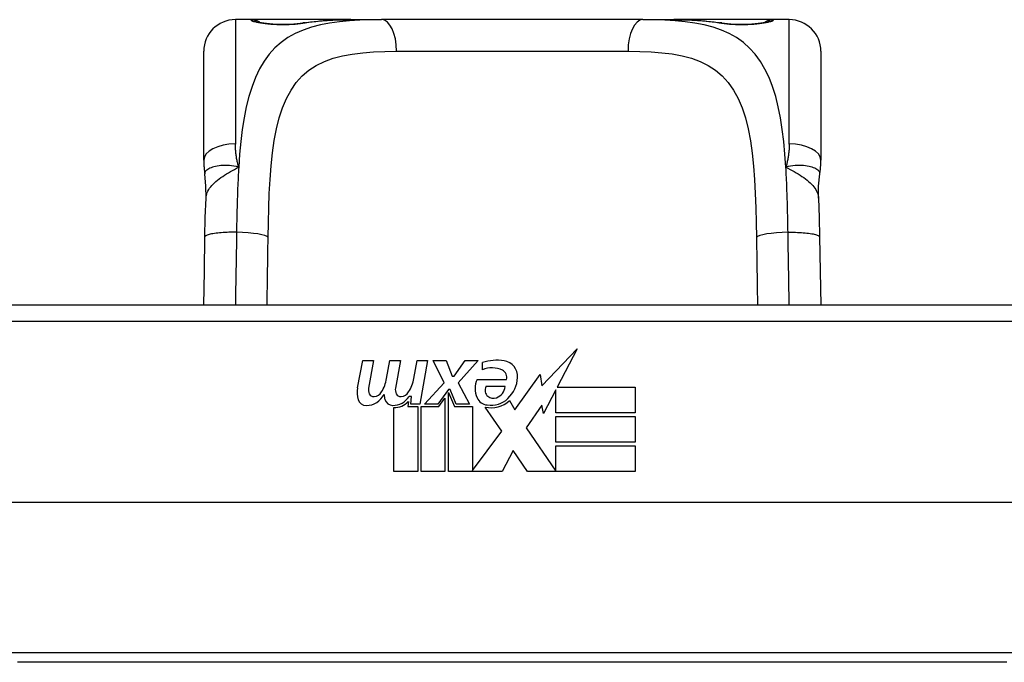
# Model space of a CAD drawing. Header units: inches. Extents: x 12 to 399, y 35 to 188.
# Tile 7 of 256: x 15.795 to 17.02, y 36.236 to 37.035. Entities that reach past the tile are written whole.
import ezdxf

# ---------------------------------------------------------------- set-up
doc = ezdxf.new("R2010")
doc.units = ezdxf.units.IN
doc.header["$MEASUREMENT"] = 0
doc.layers.add('Visible Edges(ANSI)', color=7, linetype='Continuous', lineweight=25)
doc.layers.add('Visible Tangent Edges(ANSI)', color=7, linetype='Continuous', lineweight=25)

msp = doc.modelspace()

# ---------------------------------------------------------------- linework, layer by layer
at = {"layer": 'Visible Edges(ANSI)'}
for p, q in [((16.0835, 37.0355), (16.0638, 37.0355)), ((16.2073, 37.0355), (16.0835, 37.0355)), ((16.2073, 37.0355), (16.2457, 37.0355)), ((16.5709, 37.0355), (16.2457, 37.0355)), ((16.5709, 37.0355), (16.6093, 37.0355)), ((16.7331, 37.0355), (16.6093, 37.0355)), ((16.7528, 37.0355), (16.7331, 37.0355)), ((16.0245, 36.8607), (16.0245, 36.9961)), ((16.7922, 36.9961), (16.7922, 36.8607)), ((17.1563, 36.6801), (15.6603, 36.6801)), ((16.445, 36.5796), (16.4889, 36.6258)), ((16.4889, 36.6258), (16.464, 36.5781)), ((16.2157, 36.5771), (16.2223, 36.6114)), ((16.2223, 36.6114), (16.2355, 36.6114)), ((16.2355, 36.6114), (16.2294, 36.5769)), ((16.252, 36.5889), (16.2559, 36.6114)), ((16.2559, 36.6114), (16.2691, 36.6114)), ((16.2691, 36.6114), (16.263, 36.5769)), ((16.2859, 36.5889), (16.2898, 36.6114)), ((16.2898, 36.6114), (16.303, 36.6114)), ((16.303, 36.6114), (16.2934, 36.5568)), ((16.3099, 36.6114), (16.3261, 36.6114)), ((16.3234, 36.5833), (16.3099, 36.6114)), ((16.3261, 36.6114), (16.3336, 36.5919)), ((16.336, 36.5919), (16.3495, 36.6114)), ((16.3657, 36.6114), (16.3411, 36.5835)), ((16.3495, 36.6114), (16.3657, 36.6114)), ((16.3711, 36.5997), (16.3711, 36.6087)), ((16.3336, 36.5919), (16.336, 36.5919)), ((16.4116, 36.5498), (16.443, 36.5938)), ((16.443, 36.5938), (16.445, 36.5796)), ((16.2991, 36.5568), (16.3234, 36.5833)), ((16.3411, 36.5835), (16.3549, 36.5568)), ((16.3645, 36.5877), (16.4011, 36.5877)), ((16.3288, 36.5752), (16.3155, 36.5568)), ((16.3309, 36.5752), (16.3288, 36.5752)), ((16.3288, 36.5716), (16.3363, 36.554)), ((16.3288, 36.4731), (16.3288, 36.5716)), ((16.3387, 36.5568), (16.3309, 36.5752)), ((16.3996, 36.5787), (16.3756, 36.5787)), ((16.4623, 36.5748), (16.447, 36.5454)), ((16.4623, 36.546), (16.4623, 36.5748)), ((16.464, 36.5781), (16.561, 36.5781)), ((16.561, 36.5781), (16.561, 36.546)), ((16.279, 36.5601), (16.2784, 36.554)), ((16.2829, 36.5664), (16.28, 36.5664)), ((16.282, 36.5568), (16.2829, 36.5664)), ((16.2934, 36.5568), (16.282, 36.5568)), ((16.3155, 36.5568), (16.2991, 36.5568)), ((16.3171, 36.554), (16.3246, 36.5643)), ((16.3246, 36.5643), (16.3246, 36.4731)), ((16.3549, 36.5568), (16.3387, 36.5568)), ((16.4047, 36.5613), (16.4116, 36.5498)), ((16.4451, 36.5555), (16.4254, 36.5274)), ((16.447, 36.5454), (16.4451, 36.5555)), ((16.261, 36.4731), (16.261, 36.5526)), ((16.2784, 36.554), (16.2907, 36.554)), ((16.2907, 36.554), (16.2907, 36.4731)), ((16.2949, 36.554), (16.3171, 36.554)), ((16.2949, 36.4731), (16.2949, 36.554)), ((16.3363, 36.554), (16.3588, 36.554)), ((16.3588, 36.554), (16.3588, 36.4744)), ((16.3954, 36.5234), (16.3747, 36.5532)), ((16.561, 36.546), (16.4623, 36.546)), ((16.4623, 36.5415), (16.561, 36.5415)), ((16.4623, 36.5094), (16.4623, 36.5415)), ((16.561, 36.5415), (16.561, 36.5094)), ((16.3588, 36.4744), (16.3954, 36.5234)), ((16.4254, 36.5274), (16.4623, 36.4737)), ((16.561, 36.5094), (16.4623, 36.5094)), ((16.4096, 36.4992), (16.3957, 36.4731)), ((16.4272, 36.4731), (16.4096, 36.4992)), ((16.4623, 36.5052), (16.561, 36.5052)), ((16.4623, 36.4737), (16.4623, 36.5052)), ((16.561, 36.5052), (16.561, 36.4731)), ((16.2907, 36.4731), (16.261, 36.4731)), ((16.3246, 36.4731), (16.2949, 36.4731)), ((16.3957, 36.4731), (16.3288, 36.4731)), ((16.561, 36.4731), (16.4272, 36.4731)), ((17.5652, 36.4344), (15.2514, 36.4344)), ((17.0238, 36.2356), (15.7928, 36.2356))]:
    msp.add_line(p, q, dxfattribs=at)
at = {"layer": 'Visible Edges(ANSI)', "flags": 128}
for points in [[(16.0914, 37.0329), (16.0921, 37.0328), (16.0937, 37.0324), (16.099, 37.0314), (16.1061, 37.0306), (16.1145, 37.0299), (16.1236, 37.0298), (16.1325, 37.03), (16.1408, 37.0307), (16.1476, 37.0316)], [(16.1476, 37.0316), (16.1619, 37.0334), (16.1766, 37.0346), (16.1918, 37.0353), (16.2073, 37.0355)], [(16.6093, 37.0355), (16.6248, 37.0353), (16.64, 37.0346), (16.6547, 37.0334), (16.669, 37.0316)], [(16.669, 37.0316), (16.6759, 37.0307), (16.6842, 37.03), (16.6931, 37.0298), (16.7021, 37.0299), (16.7105, 37.0306), (16.7177, 37.0314), (16.7229, 37.0324), (16.7245, 37.0328), (16.7252, 37.0329)], [(16.0245, 36.8607), (16.0245, 36.86), (16.0245, 36.8593), (16.0245, 36.8586), (16.0245, 36.8579), (16.0245, 36.8572), (16.0245, 36.8565), (16.0246, 36.8557), (16.0246, 36.855), (16.0246, 36.8543), (16.0247, 36.8536), (16.0247, 36.8529), (16.0248, 36.8522), (16.0248, 36.8514), (16.0249, 36.8507), (16.0249, 36.85), (16.025, 36.8493), (16.0251, 36.8486), (16.0252, 36.8478), (16.0252, 36.8471), (16.0253, 36.8464), (16.0254, 36.8457), (16.0255, 36.845), (16.0256, 36.8442), (16.0257, 36.8435)], [(16.7909, 36.8435), (16.791, 36.8442), (16.7911, 36.845), (16.7912, 36.8457), (16.7913, 36.8464), (16.7914, 36.8471), (16.7915, 36.8478), (16.7916, 36.8486), (16.7916, 36.8493), (16.7917, 36.85), (16.7918, 36.8507), (16.7918, 36.8514), (16.7919, 36.8522), (16.7919, 36.8529), (16.792, 36.8536), (16.792, 36.8543), (16.792, 36.855), (16.7921, 36.8557), (16.7921, 36.8565), (16.7921, 36.8572), (16.7921, 36.8579), (16.7922, 36.8586), (16.7922, 36.8593), (16.7922, 36.86), (16.7922, 36.8607)], [(16.0273, 36.8132), (16.0272, 36.8284), (16.0257, 36.8435)], [(16.7894, 36.8132), (16.7894, 36.8284), (16.7909, 36.8435)], [(16.0259, 36.7651), (16.0264, 36.7894), (16.0273, 36.8132)], [(16.7894, 36.8132), (16.7902, 36.7894), (16.7907, 36.7651)], [(16.0246, 36.6801), (16.0252, 36.7223), (16.0259, 36.7651)], [(16.7907, 36.7651), (16.7914, 36.7223), (16.792, 36.6801)]]:
    msp.add_lwpolyline(points, dxfattribs=at)
at = {"layer": 'Visible Edges(ANSI)'}
for centre, radius, start, end in [((16.0638, 36.9961), 0.0394, 90, 180), ((16.0835, 37.0158), 0.0197, 56.88, 90), ((16.7331, 37.0158), 0.0197, 90, 123.12), ((16.7528, 36.9961), 0.0394, 0, 90), ((16.3892, 36.5508), 0.0607, 81.5605, 107.3343), ((16.3952, 36.5913), 0.0197, 356.5646, 81.5605), ((16.3829, 36.5714), 0.0307, 64.6784, 112.5609), ((16.3919, 36.5904), 0.0096, 343.5261, 64.6784), ((16.206, 36.5963), 0.0465, 328.5584, 350.8257), ((16.2401, 36.597), 0.0465, 327.5992, 350), ((16.3903, 36.5763), 0.0282, 156.1555, 203.8445), ((16.3752, 36.5925), 0.0398, 314.1684, 356.5646), ((16.2439, 36.5716), 0.0288, 169, 198.4748), ((16.2267, 36.5799), 0.0246, 269.6788, 333.9508), ((16.2416, 36.5748), 0.0123, 169.9922, 203.5487), ((16.2358, 36.5723), 0.006, 203.5487, 276.1027), ((16.2351, 36.5788), 0.0126, 276.1027, 327.6083), ((16.2775, 36.5709), 0.0288, 183.6169, 196.9928), ((16.2751, 36.5748), 0.0123, 170, 203.5571), ((16.2694, 36.5723), 0.006, 203.5571, 276.03), ((16.2687, 36.5788), 0.0126, 276.03, 327.5992), ((16.384, 36.5741), 0.00955, 151.4547, 231.1652), ((16.3829, 36.5808), 0.0168, 289.3797, 352.9975), ((16.2266, 36.5658), 0.0105, 198.4748, 269.6788), ((16.2596, 36.5655), 0.0101, 196.9928, 269.4776), ((16.2597, 36.5793), 0.024, 269.4776, 327.4114), ((16.2615, 36.5766), 0.024, 268.7952, 316.5849), ((16.3784, 36.5711), 0.0152, 203.8445, 265.0802), ((16.3821, 36.5854), 0.033, 257.079, 313.1785), ((16.3821, 36.5854), 0.0299, 260.4085, 314.1684), ((16.3849, 36.5752), 0.0109, 231.1652, 289.3797)]:
    msp.add_arc(centre, radius, start, end, dxfattribs=at)
at = {"layer": 'Visible Tangent Edges(ANSI)'}
for p, q in [((16.0638, 37.0355), (16.0638, 36.8807)), ((16.0835, 37.0348), (16.0835, 37.0355)), ((16.7331, 37.0355), (16.7331, 37.0348)), ((16.7528, 36.8807), (16.7528, 37.0355)), ((16.2643, 36.9961), (16.5523, 36.9961)), ((15.6603, 36.6604), (17.1563, 36.6604)), ((17.0405, 36.2474), (15.7762, 36.2474))]:
    msp.add_line(p, q, dxfattribs=at)
at = {"layer": 'Visible Tangent Edges(ANSI)', "flags": 128}
for points in [[(16.2457, 37.0355), (16.232, 37.0353), (16.2187, 37.0349), (16.2057, 37.0341), (16.1932, 37.0329), (16.1811, 37.0312), (16.1696, 37.029), (16.1586, 37.0261), (16.1481, 37.0226), (16.1383, 37.0183), (16.1292, 37.0132), (16.1207, 37.0072), (16.113, 37.0003), (16.106, 36.9924), (16.0996, 36.9837), (16.0939, 36.9741), (16.0889, 36.9636), (16.0845, 36.9522), (16.0806, 36.94), (16.0774, 36.927), (16.0747, 36.9132), (16.0724, 36.8988), (16.0706, 36.8837), (16.0691, 36.8681), (16.068, 36.8519)], [(16.0835, 37.0348), (16.0837, 37.0346), (16.0843, 37.0342), (16.0852, 37.0338), (16.0865, 37.0334), (16.0882, 37.033), (16.0902, 37.0325), (16.0925, 37.032), (16.095, 37.0316), (16.0979, 37.0311), (16.101, 37.0307), (16.1043, 37.0303), (16.1078, 37.03), (16.1115, 37.0297), (16.1152, 37.0295), (16.1191, 37.0294), (16.1229, 37.0294), (16.1268, 37.0294), (16.1306, 37.0295), (16.1343, 37.0298), (16.138, 37.03), (16.1415, 37.0303), (16.1448, 37.0307), (16.1479, 37.0311), (16.1507, 37.0316)], [(16.1507, 37.0316), (16.1529, 37.0319), (16.1551, 37.0323), (16.1572, 37.0326), (16.1595, 37.0329), (16.1617, 37.0331), (16.1639, 37.0334), (16.1662, 37.0336), (16.1685, 37.0339), (16.1708, 37.0341), (16.1731, 37.0343), (16.1755, 37.0344), (16.1778, 37.0346), (16.1802, 37.0348), (16.1826, 37.0349), (16.185, 37.035), (16.1874, 37.0351), (16.1899, 37.0352), (16.1923, 37.0353), (16.1948, 37.0353), (16.1973, 37.0354), (16.1998, 37.0354), (16.2023, 37.0354), (16.2048, 37.0355), (16.2073, 37.0355)], [(16.7487, 36.8519), (16.7475, 36.8681), (16.746, 36.8837), (16.7442, 36.8987), (16.742, 36.9132), (16.7393, 36.9269), (16.7361, 36.94), (16.7322, 36.9522), (16.7278, 36.9635), (16.7227, 36.974), (16.717, 36.9836), (16.7106, 36.9924), (16.7036, 37.0002), (16.6958, 37.0071), (16.6874, 37.0132), (16.6783, 37.0183), (16.6685, 37.0226), (16.6581, 37.0261), (16.6472, 37.029), (16.6356, 37.0313), (16.6236, 37.0329), (16.611, 37.0341), (16.598, 37.0349), (16.5847, 37.0353), (16.5709, 37.0355)], [(16.6093, 37.0355), (16.6118, 37.0355), (16.6144, 37.0354), (16.6169, 37.0354), (16.6194, 37.0354), (16.6219, 37.0353), (16.6243, 37.0353), (16.6268, 37.0352), (16.6292, 37.0351), (16.6316, 37.035), (16.634, 37.0349), (16.6364, 37.0348), (16.6388, 37.0346), (16.6412, 37.0344), (16.6435, 37.0343), (16.6458, 37.0341), (16.6481, 37.0339), (16.6504, 37.0336), (16.6527, 37.0334), (16.6549, 37.0331), (16.6572, 37.0329), (16.6594, 37.0326), (16.6616, 37.0323), (16.6638, 37.0319), (16.6659, 37.0316)], [(16.6659, 37.0316), (16.6688, 37.0311), (16.6719, 37.0307), (16.6752, 37.0303), (16.6787, 37.03), (16.6823, 37.0297), (16.6861, 37.0295), (16.6899, 37.0294), (16.6938, 37.0294), (16.6977, 37.0294), (16.7015, 37.0295), (16.7052, 37.0297), (16.7089, 37.03), (16.7124, 37.0303), (16.7157, 37.0307), (16.7188, 37.0311), (16.7217, 37.0316), (16.7242, 37.032), (16.7265, 37.0325), (16.7284, 37.033), (16.7301, 37.0334), (16.7314, 37.0338), (16.7323, 37.0342), (16.7329, 37.0346), (16.7331, 37.0348)], [(16.1045, 36.7645), (16.1048, 36.783), (16.1053, 36.8013), (16.106, 36.8193), (16.1069, 36.8367), (16.1082, 36.8535), (16.1099, 36.8696), (16.1121, 36.885), (16.1148, 36.8996), (16.1183, 36.9133), (16.1224, 36.9259), (16.1274, 36.9374), (16.1331, 36.9479), (16.1396, 36.9573), (16.147, 36.9656), (16.1553, 36.9727), (16.1645, 36.9786), (16.1746, 36.9835), (16.1854, 36.9874), (16.197, 36.9905), (16.2093, 36.9927), (16.2223, 36.9943), (16.2358, 36.9954), (16.2498, 36.9959), (16.2643, 36.9961)], [(16.5523, 36.9961), (16.5669, 36.9959), (16.5809, 36.9954), (16.5945, 36.9944), (16.6074, 36.9928), (16.6197, 36.9905), (16.6313, 36.9874), (16.6421, 36.9835), (16.6522, 36.9786), (16.6613, 36.9726), (16.6696, 36.9654), (16.677, 36.9572), (16.6836, 36.9478), (16.6894, 36.9373), (16.6943, 36.9257), (16.6985, 36.9131), (16.7019, 36.8994), (16.7046, 36.8848), (16.7068, 36.8693), (16.7085, 36.8532), (16.7098, 36.8364), (16.7107, 36.819), (16.7114, 36.8012), (16.7118, 36.783), (16.7121, 36.7645)], [(16.068, 36.8519), (16.0676, 36.8531), (16.0673, 36.8543), (16.067, 36.8555), (16.0667, 36.8567), (16.0664, 36.8579), (16.0661, 36.8591), (16.0659, 36.8603), (16.0656, 36.8616), (16.0654, 36.8628), (16.0652, 36.864), (16.065, 36.8652), (16.0648, 36.8664), (16.0647, 36.8676), (16.0645, 36.8688), (16.0644, 36.87), (16.0643, 36.8712), (16.0642, 36.8724), (16.0641, 36.8736), (16.064, 36.8748), (16.0639, 36.876), (16.0639, 36.8772), (16.0639, 36.8784), (16.0638, 36.8796), (16.0638, 36.8807)], [(16.7528, 36.8807), (16.7528, 36.8796), (16.7528, 36.8784), (16.7527, 36.8772), (16.7527, 36.876), (16.7526, 36.8748), (16.7526, 36.8736), (16.7525, 36.8724), (16.7524, 36.8712), (16.7522, 36.87), (16.7521, 36.8688), (16.752, 36.8676), (16.7518, 36.8664), (16.7516, 36.8652), (16.7514, 36.864), (16.7512, 36.8628), (16.751, 36.8616), (16.7508, 36.8603), (16.7505, 36.8591), (16.7502, 36.8579), (16.75, 36.8567), (16.7497, 36.8555), (16.7493, 36.8543), (16.749, 36.8531), (16.7487, 36.8519)], [(16.068, 36.8519), (16.065, 36.8527), (16.062, 36.8533), (16.0591, 36.8537), (16.0563, 36.854), (16.0536, 36.8541), (16.0509, 36.8541), (16.0484, 36.854), (16.0459, 36.8538), (16.0436, 36.8536), (16.0413, 36.8532), (16.0392, 36.8528), (16.0372, 36.8523), (16.0353, 36.8518), (16.0336, 36.8512), (16.032, 36.8505), (16.0306, 36.8498), (16.0294, 36.8491), (16.0283, 36.8483), (16.0274, 36.8476), (16.0267, 36.8468), (16.0262, 36.846), (16.0259, 36.8451), (16.0257, 36.8443), (16.0257, 36.8435)], [(16.0273, 36.8132), (16.0274, 36.815), (16.0278, 36.8168), (16.0283, 36.8186), (16.0289, 36.8204), (16.0297, 36.8222), (16.0307, 36.8239), (16.0318, 36.8257), (16.0331, 36.8274), (16.0346, 36.8291), (16.0361, 36.8308), (16.0378, 36.8325), (16.0396, 36.8341), (16.0416, 36.8357), (16.0436, 36.8373), (16.0458, 36.8389), (16.048, 36.8404), (16.0503, 36.8419), (16.0527, 36.8434), (16.0551, 36.8449), (16.0576, 36.8463), (16.0602, 36.8477), (16.0628, 36.8491), (16.0654, 36.8505), (16.068, 36.8519)], [(16.068, 36.8519), (16.0678, 36.8487), (16.0676, 36.8455), (16.0674, 36.8422), (16.0672, 36.8389), (16.0671, 36.8356), (16.0669, 36.8323), (16.0668, 36.829), (16.0666, 36.8256), (16.0665, 36.8223), (16.0664, 36.8189), (16.0663, 36.8155), (16.0662, 36.8121), (16.0661, 36.8087), (16.066, 36.8053), (16.0659, 36.8019), (16.0658, 36.7985), (16.0657, 36.795), (16.0656, 36.7916), (16.0656, 36.7881), (16.0655, 36.7847), (16.0654, 36.7812), (16.0654, 36.7778), (16.0653, 36.7743), (16.0653, 36.7708)], [(16.7909, 36.8435), (16.7909, 36.8443), (16.7908, 36.8451), (16.7904, 36.846), (16.7899, 36.8468), (16.7892, 36.8476), (16.7883, 36.8483), (16.7872, 36.8491), (16.786, 36.8498), (16.7846, 36.8505), (16.783, 36.8512), (16.7813, 36.8518), (16.7795, 36.8523), (16.7775, 36.8528), (16.7753, 36.8532), (16.7731, 36.8536), (16.7707, 36.8538), (16.7682, 36.854), (16.7657, 36.8541), (16.763, 36.8541), (16.7603, 36.854), (16.7575, 36.8537), (16.7546, 36.8533), (16.7517, 36.8527), (16.7487, 36.8519)], [(16.7487, 36.8519), (16.7513, 36.8505), (16.7539, 36.8491), (16.7564, 36.8477), (16.759, 36.8463), (16.7615, 36.8449), (16.7639, 36.8434), (16.7663, 36.8419), (16.7686, 36.8404), (16.7709, 36.8389), (16.773, 36.8373), (16.7751, 36.8357), (16.777, 36.8341), (16.7788, 36.8325), (16.7805, 36.8308), (16.7821, 36.8291), (16.7835, 36.8274), (16.7848, 36.8257), (16.7859, 36.8239), (16.7869, 36.8222), (16.7877, 36.8204), (16.7884, 36.8186), (16.7889, 36.8168), (16.7892, 36.815), (16.7894, 36.8132)], [(16.7514, 36.7708), (16.7513, 36.7743), (16.7513, 36.7778), (16.7512, 36.7813), (16.7511, 36.7847), (16.7511, 36.7882), (16.751, 36.7917), (16.7509, 36.7951), (16.7509, 36.7985), (16.7508, 36.802), (16.7507, 36.8054), (16.7506, 36.8088), (16.7505, 36.8122), (16.7504, 36.8156), (16.7503, 36.819), (16.7501, 36.8223), (16.75, 36.8257), (16.7499, 36.829), (16.7497, 36.8323), (16.7496, 36.8356), (16.7494, 36.8389), (16.7492, 36.8422), (16.7491, 36.8455), (16.7489, 36.8487), (16.7487, 36.8519)], [(16.0653, 36.7708), (16.063, 36.7708), (16.0606, 36.7708), (16.0583, 36.7708), (16.0558, 36.7708), (16.0534, 36.7707), (16.051, 36.7706), (16.0486, 36.7705), (16.0463, 36.7703), (16.044, 36.7701), (16.0418, 36.7699), (16.0397, 36.7697), (16.0377, 36.7694), (16.0358, 36.7691), (16.0341, 36.7688), (16.0325, 36.7685), (16.0311, 36.7681), (16.0299, 36.7678), (16.0288, 36.7674), (16.0279, 36.767), (16.0272, 36.7666), (16.0266, 36.7663), (16.0262, 36.7659), (16.026, 36.7655), (16.0259, 36.7651)], [(16.0653, 36.7708), (16.0652, 36.767), (16.0652, 36.7631), (16.0651, 36.7593), (16.065, 36.7555), (16.065, 36.7516), (16.0649, 36.7478), (16.0648, 36.744), (16.0648, 36.7402), (16.0647, 36.7364), (16.0646, 36.7326), (16.0646, 36.7288), (16.0645, 36.725), (16.0644, 36.7212), (16.0644, 36.7175), (16.0643, 36.7137), (16.0642, 36.7099), (16.0642, 36.7062), (16.0641, 36.7024), (16.0641, 36.6987), (16.064, 36.695), (16.064, 36.6913), (16.064, 36.6875), (16.0639, 36.6838), (16.0639, 36.6801)], [(16.1034, 36.6801), (16.1034, 36.6836), (16.1034, 36.6871), (16.1035, 36.6905), (16.1035, 36.694), (16.1035, 36.6975), (16.1036, 36.701), (16.1036, 36.7045), (16.1037, 36.708), (16.1037, 36.7115), (16.1038, 36.715), (16.1038, 36.7185), (16.1039, 36.722), (16.1039, 36.7255), (16.104, 36.729), (16.104, 36.7326), (16.1041, 36.7361), (16.1041, 36.7396), (16.1042, 36.7432), (16.1042, 36.7467), (16.1043, 36.7503), (16.1043, 36.7538), (16.1044, 36.7574), (16.1044, 36.761), (16.1045, 36.7645)], [(16.7121, 36.7645), (16.7122, 36.761), (16.7122, 36.7574), (16.7123, 36.7539), (16.7123, 36.7503), (16.7124, 36.7468), (16.7124, 36.7432), (16.7125, 36.7397), (16.7125, 36.7362), (16.7126, 36.7326), (16.7126, 36.7291), (16.7127, 36.7256), (16.7127, 36.722), (16.7128, 36.7185), (16.7128, 36.715), (16.7129, 36.7115), (16.7129, 36.708), (16.713, 36.7045), (16.713, 36.701), (16.7131, 36.6975), (16.7131, 36.694), (16.7132, 36.6905), (16.7132, 36.687), (16.7132, 36.6836), (16.7133, 36.6801)], [(16.7514, 36.7708), (16.7537, 36.7708), (16.756, 36.7708), (16.7584, 36.7708), (16.7608, 36.7708), (16.7632, 36.7707), (16.7656, 36.7706), (16.768, 36.7705), (16.7703, 36.7703), (16.7726, 36.7701), (16.7748, 36.7699), (16.7769, 36.7697), (16.7789, 36.7694), (16.7808, 36.7691), (16.7825, 36.7688), (16.7841, 36.7685), (16.7855, 36.7681), (16.7868, 36.7678), (16.7878, 36.7674), (16.7887, 36.767), (16.7895, 36.7666), (16.79, 36.7663), (16.7904, 36.7659), (16.7906, 36.7655), (16.7907, 36.7651)], [(16.7527, 36.6801), (16.7527, 36.6838), (16.7527, 36.6875), (16.7526, 36.6912), (16.7526, 36.695), (16.7525, 36.6987), (16.7525, 36.7025), (16.7524, 36.7062), (16.7524, 36.71), (16.7523, 36.7137), (16.7523, 36.7175), (16.7522, 36.7213), (16.7521, 36.7251), (16.7521, 36.7289), (16.752, 36.7327), (16.7519, 36.7365), (16.7519, 36.7403), (16.7518, 36.7441), (16.7517, 36.7479), (16.7517, 36.7517), (16.7516, 36.7555), (16.7515, 36.7593), (16.7515, 36.7632), (16.7514, 36.767), (16.7514, 36.7708)]]:
    msp.add_lwpolyline(points, dxfattribs=at)
at = {"layer": 'Visible Tangent Edges(ANSI)'}
for centre, major_axis, ratio, start_param, end_param in [((16.0835, 37.0152), (0.0197, 0), 0.998051, 1.091081, 1.570796), ((16.2457, 36.9961), (0, 0.0394), 0.472046, 4.712389, 6.283185), ((16.5709, 36.9961), (0, 0.0394), 0.472046, 0, 1.570796), ((16.7331, 37.0152), (0.0197, 0), 0.998051, 1.570796, 2.050029), ((16.1507, 37.0121), (-0.0031, 0.0194), 0.702907, 6.061108, 6.283185), ((16.6659, 37.0121), (0.0031, 0.0194), 0.702907, 0, 0.222077), ((16.0638, 36.8607), (-0.0394, 0), 0.508749, 4.712389, 6.283185), ((16.7528, 36.8607), (0.0394, 0), 0.508749, 0, 1.570796), ((16.0653, 36.7645), (0.0394, -0.0006), 0.159697, 0.093172, 1.573179), ((16.7514, 36.7645), (-0.0394, -0.0006), 0.159697, 4.710006, 6.190013)]:
    msp.add_ellipse(centre, major_axis=major_axis, ratio=ratio, start_param=start_param, end_param=end_param, dxfattribs=at)

doc.saveas('drawing.dxf')
